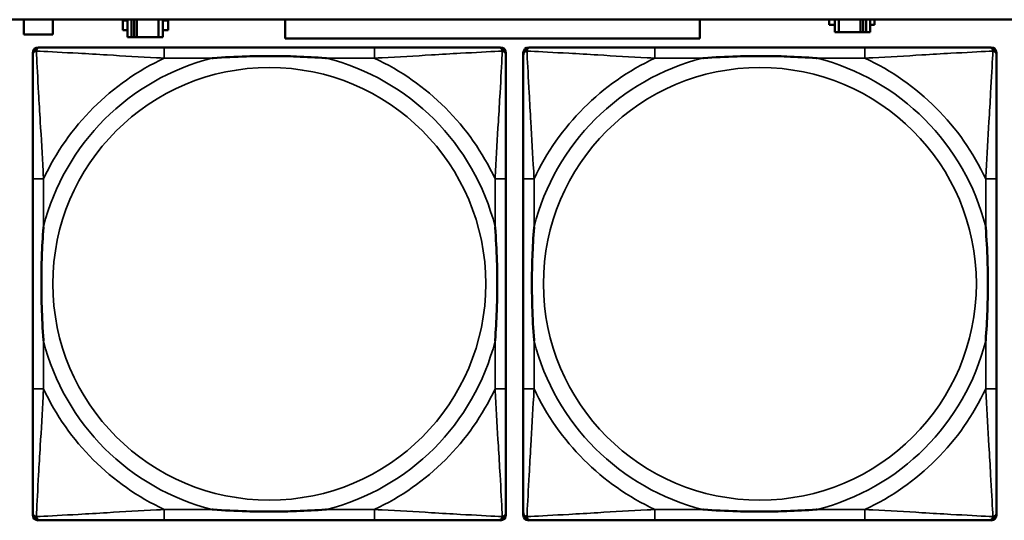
# Model space of a CAD drawing. Header units: inches. Extents: x 0.2 to 58.8, y 1.7 to 68.8.
# Tile 49 of 256: x 23 to 24.4, y 46.6 to 47.3. Entities that reach past the tile are written whole.
import ezdxf

# ---------------------------------------------------------------- set-up
doc = ezdxf.new("R2010")
doc.units = ezdxf.units.IN
doc.header["$MEASUREMENT"] = 0
doc.layers.add('Visible (ANSI)', color=7, linetype='Continuous', lineweight=50)
doc.layers.add('Visible Narrow (ANSI)', color=7, linetype='Continuous', lineweight=35)

msp = doc.modelspace()

# ---------------------------------------------------------------- linework, layer by layer
at = {"layer": 'Visible (ANSI)'}
for p, q in [((22.2594, 47.3163), (39.3535, 47.3163)), ((22.9963, 47.2948), (22.9963, 47.3163)), ((23.0383, 47.3163), (23.0383, 47.2948)), ((23.1396, 47.3013), (23.1396, 47.3153)), ((23.1396, 47.3153), (23.1461, 47.3153)), ((23.1461, 47.3163), (23.1461, 47.2908)), ((23.1519, 47.2908), (23.1519, 47.3163)), ((23.1559, 47.2908), (23.1559, 47.3163)), ((23.1599, 47.3163), (23.1599, 47.2908)), ((23.1912, 47.3163), (23.1912, 47.2908)), ((23.1971, 47.2908), (23.1971, 47.3163)), ((23.1971, 47.3153), (23.2052, 47.3153)), ((23.2052, 47.3153), (23.2052, 47.3013)), ((23.3743, 47.2888), (23.3743, 47.3163)), ((23.9743, 47.3163), (23.9743, 47.2888)), ((24.1617, 47.3088), (24.1617, 47.3163)), ((24.1698, 47.3163), (24.1698, 47.2983)), ((24.1757, 47.2983), (24.1757, 47.3163)), ((24.207, 47.2983), (24.207, 47.3163)), ((24.211, 47.3163), (24.211, 47.2983)), ((24.215, 47.3163), (24.215, 47.2983)), ((24.2208, 47.2983), (24.2208, 47.3163)), ((24.2273, 47.3163), (24.2273, 47.3088)), ((23.1461, 47.3013), (23.1396, 47.3013)), ((23.2052, 47.3013), (23.1971, 47.3013)), ((24.1698, 47.3088), (24.1617, 47.3088)), ((24.1698, 47.2983), (24.1757, 47.2983)), ((24.207, 47.2983), (24.1757, 47.2983)), ((24.211, 47.2983), (24.207, 47.2983)), ((24.215, 47.2983), (24.211, 47.2983)), ((24.215, 47.2983), (24.2208, 47.2983)), ((24.2273, 47.3088), (24.2208, 47.3088)), ((23.0383, 47.2948), (22.9963, 47.2948)), ((23.1461, 47.2908), (23.1519, 47.2908)), ((23.1559, 47.2908), (23.1519, 47.2908)), ((23.1599, 47.2908), (23.1559, 47.2908)), ((23.1912, 47.2908), (23.1599, 47.2908)), ((23.1912, 47.2908), (23.1971, 47.2908)), ((23.9743, 47.2888), (23.3743, 47.2888)), ((23.0089, 46.599), (23.0089, 47.2683)), ((23.0168, 47.2762), (23.0207, 47.2762)), ((23.5034, 47.2762), (23.1994, 47.2762)), ((23.6821, 47.2762), (23.686, 47.2762)), ((23.6939, 47.2683), (23.6939, 47.2644)), ((23.7189, 46.599), (23.7189, 47.2683)), ((23.7268, 47.2762), (23.7307, 47.2762)), ((24.2134, 47.2762), (23.9094, 47.2762)), ((24.3921, 47.2762), (24.396, 47.2762)), ((24.4039, 47.2683), (24.4039, 47.2644)), ((23.0089, 47.0857), (23.0089, 46.7817)), ((23.6939, 46.7817), (23.6939, 47.0857)), ((23.7189, 47.0857), (23.7189, 46.7817)), ((24.4039, 46.7817), (24.4039, 47.0857)), ((23.6939, 46.603), (23.6939, 46.599)), ((24.4039, 46.603), (24.4039, 46.599)), ((23.686, 46.5912), (23.0168, 46.5912)), ((23.1994, 46.5912), (23.5034, 46.5912)), ((24.396, 46.5912), (23.7268, 46.5912)), ((23.9094, 46.5912), (24.2134, 46.5912))]:
    msp.add_line(p, q, dxfattribs=at)
for centre, radius, start, end in [((23.0207, 47.2644), 0.0118, 90, 180), ((23.0168, 47.2683), 0.00787, 90, 180), ((23.6821, 47.2644), 0.0118, 0, 90), ((23.686, 47.2683), 0.00787, 0, 90), ((23.7307, 47.2644), 0.0118, 90, 180), ((23.7268, 47.2683), 0.00787, 90, 180), ((24.3921, 47.2644), 0.0118, 0, 90), ((24.396, 47.2683), 0.00787, 0, 90), ((23.0207, 46.603), 0.0118, 180, 270), ((23.0168, 46.599), 0.00787, 180, 270), ((23.6821, 46.603), 0.0118, 270, 360), ((23.686, 46.599), 0.00787, 270, 0), ((23.7307, 46.603), 0.0118, 180, 270), ((23.7268, 46.599), 0.00787, 180, 270), ((24.3921, 46.603), 0.0118, 270, 360), ((24.396, 46.599), 0.00787, 270, 0)]:
    msp.add_arc(centre, radius, start, end, dxfattribs=at)
for points, knots in [([(23.1994, 47.2762), (23.1959, 47.2762), (23.1923, 47.2762), (23.1887, 47.2762), (23.1555, 47.2762), (23.1218, 47.2762), (23.0909, 47.2762), (23.064, 47.2762), (23.0384, 47.2762), (23.025, 47.2762), (23.0234, 47.2762), (23.0219, 47.2762), (23.0207, 47.2762)], [0, 0, 0, 0, 0.0272471, 0.0272471, 0.0272471, 0.2790553, 0.2790553, 0.2790553, 0.4988354, 0.4988354, 0.4988354, 0.5252205, 0.5252205, 0.5252205, 0.5252205]), ([(23.6821, 47.2762), (23.6672, 47.2762), (23.6256, 47.2762), (23.585, 47.2762), (23.5584, 47.2762), (23.5306, 47.2762), (23.5034, 47.2762)], [-0.5252205, -0.5252205, -0.5252205, -0.5252205, -0.20743, -0.20743, -0.20743, 0, 0, 0, 0]), ([(23.9094, 47.2762), (23.9059, 47.2762), (23.9023, 47.2762), (23.8987, 47.2762), (23.8655, 47.2762), (23.8318, 47.2762), (23.8009, 47.2762), (23.774, 47.2762), (23.7484, 47.2762), (23.735, 47.2762), (23.7334, 47.2762), (23.7319, 47.2762), (23.7307, 47.2762)], [0, 0, 0, 0, 0.0272471, 0.0272471, 0.0272471, 0.2790553, 0.2790553, 0.2790553, 0.4988354, 0.4988354, 0.4988354, 0.5252205, 0.5252205, 0.5252205, 0.5252205]), ([(24.3921, 47.2762), (24.3772, 47.2762), (24.3356, 47.2762), (24.295, 47.2762), (24.2684, 47.2762), (24.2406, 47.2762), (24.2134, 47.2762)], [-0.5252205, -0.5252205, -0.5252205, -0.5252205, -0.20743, -0.20743, -0.20743, 0, 0, 0, 0]), ([(23.0089, 47.2644), (23.0089, 47.2495), (23.0089, 47.2079), (23.0089, 47.1673), (23.0089, 47.1407), (23.0089, 47.1129), (23.0089, 47.0857)], [-0.5252205, -0.5252205, -0.5252205, -0.5252205, -0.20743, -0.20743, -0.20743, 0, 0, 0, 0]), ([(23.2687, 47.2605), (23.2691, 47.2605), (23.2695, 47.2605), (23.286, 47.2618), (23.3021, 47.2626), (23.3251, 47.2633), (23.3317, 47.2635), (23.3409, 47.2636), (23.3434, 47.2636), (23.3475, 47.2636), (23.3491, 47.2636), (23.3522, 47.2636), (23.3537, 47.2636), (23.3573, 47.2636), (23.3594, 47.2636), (23.3655, 47.2636), (23.3697, 47.2635), (23.3794, 47.2633), (23.385, 47.2631), (23.4048, 47.2624), (23.4188, 47.2616), (23.4333, 47.2605), (23.4337, 47.2605), (23.4342, 47.2605)], [-0.416114, -0.416114, -0.416114, -0.416114, -0.4127691, -0.4127691, -0.2896446, -0.2896446, -0.2388934, -0.2388934, -0.2201881, -0.2201881, -0.2080204, -0.2080204, -0.196499, -0.196499, -0.1809939, -0.1809939, -0.149741, -0.149741, -0.1073162, -0.1073162, 0, 0, 0.0033356, 0.0033356, 0.0033356, 0.0033356]), ([(23.6939, 47.0857), (23.6939, 47.0892), (23.6939, 47.0928), (23.6939, 47.0964), (23.6939, 47.1296), (23.6939, 47.1633), (23.6939, 47.1942), (23.6939, 47.2211), (23.6939, 47.2467), (23.6939, 47.2601), (23.6939, 47.2617), (23.6939, 47.2632), (23.6939, 47.2644)], [0, 0, 0, 0, 0.0272471, 0.0272471, 0.0272471, 0.2790553, 0.2790553, 0.2790553, 0.4988354, 0.4988354, 0.4988354, 0.5252205, 0.5252205, 0.5252205, 0.5252205]), ([(23.7189, 47.2644), (23.7189, 47.2495), (23.7189, 47.2079), (23.7189, 47.1673), (23.7189, 47.1407), (23.7189, 47.1129), (23.7189, 47.0857)], [-0.5252205, -0.5252205, -0.5252205, -0.5252205, -0.20743, -0.20743, -0.20743, 0, 0, 0, 0]), ([(23.9787, 47.2605), (23.9791, 47.2605), (23.9795, 47.2605), (23.996, 47.2618), (24.0121, 47.2626), (24.0351, 47.2633), (24.0417, 47.2635), (24.0509, 47.2636), (24.0534, 47.2636), (24.0575, 47.2636), (24.0591, 47.2636), (24.0622, 47.2636), (24.0637, 47.2636), (24.0673, 47.2636), (24.0694, 47.2636), (24.0755, 47.2636), (24.0797, 47.2635), (24.0894, 47.2633), (24.095, 47.2631), (24.1148, 47.2624), (24.1288, 47.2616), (24.1433, 47.2605), (24.1437, 47.2605), (24.1442, 47.2605)], [-0.416114, -0.416114, -0.416114, -0.416114, -0.4127691, -0.4127691, -0.2896446, -0.2896446, -0.2388934, -0.2388934, -0.2201881, -0.2201881, -0.2080204, -0.2080204, -0.196499, -0.196499, -0.1809939, -0.1809939, -0.149741, -0.149741, -0.1073162, -0.1073162, 0, 0, 0.0033356, 0.0033356, 0.0033356, 0.0033356]), ([(24.4039, 47.0857), (24.4039, 47.0892), (24.4039, 47.0928), (24.4039, 47.0964), (24.4039, 47.1296), (24.4039, 47.1633), (24.4039, 47.1942), (24.4039, 47.2211), (24.4039, 47.2467), (24.4039, 47.2601), (24.4039, 47.2617), (24.4039, 47.2632), (24.4039, 47.2644)], [0, 0, 0, 0, 0.0272471, 0.0272471, 0.0272471, 0.2790553, 0.2790553, 0.2790553, 0.4988354, 0.4988354, 0.4988354, 0.5252205, 0.5252205, 0.5252205, 0.5252205]), ([(23.0246, 46.851), (23.0246, 46.8514), (23.0246, 46.8518), (23.0233, 46.8683), (23.0225, 46.8844), (23.0218, 46.9073), (23.0216, 46.914), (23.0215, 46.9232), (23.0215, 46.9257), (23.0215, 46.9298), (23.0215, 46.9314), (23.0215, 46.9345), (23.0215, 46.936), (23.0215, 46.9396), (23.0215, 46.9416), (23.0215, 46.9478), (23.0216, 46.952), (23.0218, 46.9617), (23.022, 46.9673), (23.0227, 46.9871), (23.0235, 47.0011), (23.0246, 47.0156), (23.0246, 47.016), (23.0246, 47.0164)], [-0.416114, -0.416114, -0.416114, -0.416114, -0.4127691, -0.4127691, -0.2896446, -0.2896446, -0.2388934, -0.2388934, -0.2201881, -0.2201881, -0.2080204, -0.2080204, -0.196499, -0.196499, -0.1809939, -0.1809939, -0.149741, -0.149741, -0.1073162, -0.1073162, 0, 0, 0.0033356, 0.0033356, 0.0033356, 0.0033356]), ([(23.6782, 47.0164), (23.6782, 47.016), (23.6782, 47.0156), (23.6795, 46.9991), (23.6803, 46.983), (23.681, 46.9601), (23.6812, 46.9534), (23.6813, 46.9442), (23.6813, 46.9417), (23.6813, 46.9376), (23.6813, 46.936), (23.6813, 46.9329), (23.6813, 46.9314), (23.6813, 46.9278), (23.6813, 46.9257), (23.6813, 46.9196), (23.6812, 46.9154), (23.681, 46.9057), (23.6808, 46.9001), (23.6801, 46.8803), (23.6793, 46.8663), (23.6782, 46.8518), (23.6782, 46.8514), (23.6782, 46.851)], [-0.416114, -0.416114, -0.416114, -0.416114, -0.4127691, -0.4127691, -0.2896446, -0.2896446, -0.2388934, -0.2388934, -0.2201881, -0.2201881, -0.2080204, -0.2080204, -0.196499, -0.196499, -0.1809939, -0.1809939, -0.149741, -0.149741, -0.1073162, -0.1073162, 0, 0, 0.0033356, 0.0033356, 0.0033356, 0.0033356]), ([(23.7346, 46.851), (23.7346, 46.8514), (23.7346, 46.8518), (23.7333, 46.8683), (23.7325, 46.8844), (23.7318, 46.9073), (23.7316, 46.914), (23.7315, 46.9232), (23.7315, 46.9257), (23.7315, 46.9298), (23.7315, 46.9314), (23.7315, 46.9345), (23.7315, 46.936), (23.7315, 46.9396), (23.7315, 46.9416), (23.7315, 46.9478), (23.7316, 46.952), (23.7318, 46.9617), (23.732, 46.9673), (23.7327, 46.9871), (23.7335, 47.0011), (23.7346, 47.0156), (23.7346, 47.016), (23.7346, 47.0164)], [-0.416114, -0.416114, -0.416114, -0.416114, -0.4127691, -0.4127691, -0.2896446, -0.2896446, -0.2388934, -0.2388934, -0.2201881, -0.2201881, -0.2080204, -0.2080204, -0.196499, -0.196499, -0.1809939, -0.1809939, -0.149741, -0.149741, -0.1073162, -0.1073162, 0, 0, 0.0033356, 0.0033356, 0.0033356, 0.0033356]), ([(24.3882, 47.0164), (24.3882, 47.016), (24.3882, 47.0156), (24.3895, 46.9991), (24.3903, 46.983), (24.391, 46.9601), (24.3912, 46.9534), (24.3913, 46.9442), (24.3913, 46.9417), (24.3913, 46.9376), (24.3913, 46.936), (24.3913, 46.9329), (24.3913, 46.9314), (24.3913, 46.9278), (24.3913, 46.9257), (24.3913, 46.9196), (24.3912, 46.9154), (24.391, 46.9057), (24.3908, 46.9001), (24.3901, 46.8803), (24.3893, 46.8663), (24.3882, 46.8518), (24.3882, 46.8514), (24.3882, 46.851)], [-0.416114, -0.416114, -0.416114, -0.416114, -0.4127691, -0.4127691, -0.2896446, -0.2896446, -0.2388934, -0.2388934, -0.2201881, -0.2201881, -0.2080204, -0.2080204, -0.196499, -0.196499, -0.1809939, -0.1809939, -0.149741, -0.149741, -0.1073162, -0.1073162, 0, 0, 0.0033356, 0.0033356, 0.0033356, 0.0033356]), ([(23.0089, 46.7817), (23.0089, 46.7545), (23.0089, 46.7267), (23.0089, 46.7001), (23.0089, 46.6595), (23.0089, 46.6179), (23.0089, 46.603)], [3.9382945, 3.9382945, 3.9382945, 3.9382945, 4.1457245, 4.1457245, 4.1457245, 4.463515, 4.463515, 4.463515, 4.463515]), ([(23.6939, 46.603), (23.6939, 46.6179), (23.6939, 46.6595), (23.6939, 46.7001), (23.6939, 46.7267), (23.6939, 46.7545), (23.6939, 46.7817)], [-0.5252205, -0.5252205, -0.5252205, -0.5252205, -0.20743, -0.20743, -0.20743, 0, 0, 0, 0]), ([(23.7189, 46.7817), (23.7189, 46.7545), (23.7189, 46.7267), (23.7189, 46.7001), (23.7189, 46.6595), (23.7189, 46.6179), (23.7189, 46.603)], [3.9382945, 3.9382945, 3.9382945, 3.9382945, 4.1457245, 4.1457245, 4.1457245, 4.463515, 4.463515, 4.463515, 4.463515]), ([(24.4039, 46.603), (24.4039, 46.6179), (24.4039, 46.6595), (24.4039, 46.7001), (24.4039, 46.7267), (24.4039, 46.7545), (24.4039, 46.7817)], [-0.5252205, -0.5252205, -0.5252205, -0.5252205, -0.20743, -0.20743, -0.20743, 0, 0, 0, 0]), ([(23.4342, 46.6069), (23.4337, 46.6069), (23.4333, 46.6069), (23.4188, 46.6058), (23.4048, 46.605), (23.385, 46.6043), (23.3794, 46.6041), (23.3697, 46.6039), (23.3655, 46.6038), (23.3594, 46.6038), (23.3573, 46.6038), (23.3537, 46.6038), (23.3522, 46.6038), (23.3491, 46.6038), (23.3475, 46.6038), (23.3434, 46.6038), (23.3409, 46.6038), (23.3317, 46.6039), (23.3251, 46.6041), (23.3021, 46.6048), (23.286, 46.6056), (23.2695, 46.6069), (23.2691, 46.6069), (23.2687, 46.6069)], [-0.4149464, -0.4149464, -0.4149464, -0.4149464, -0.41162, -0.41162, -0.3046026, -0.3046026, -0.2622958, -0.2622958, -0.23113, -0.23113, -0.215668, -0.215668, -0.2041787, -0.2041787, -0.1920448, -0.1920448, -0.1733916, -0.1733916, -0.1227817, -0.1227817, 0, 0, 0.0033356, 0.0033356, 0.0033356, 0.0033356]), ([(24.1442, 46.6069), (24.1437, 46.6069), (24.1433, 46.6069), (24.1288, 46.6058), (24.1148, 46.605), (24.095, 46.6043), (24.0894, 46.6041), (24.0797, 46.6039), (24.0755, 46.6038), (24.0694, 46.6038), (24.0673, 46.6038), (24.0637, 46.6038), (24.0622, 46.6038), (24.0591, 46.6038), (24.0575, 46.6038), (24.0534, 46.6038), (24.0509, 46.6038), (24.0417, 46.6039), (24.0351, 46.6041), (24.0121, 46.6048), (23.996, 46.6056), (23.9795, 46.6069), (23.9791, 46.6069), (23.9787, 46.6069)], [-0.4149464, -0.4149464, -0.4149464, -0.4149464, -0.41162, -0.41162, -0.3046026, -0.3046026, -0.2622958, -0.2622958, -0.23113, -0.23113, -0.215668, -0.215668, -0.2041787, -0.2041787, -0.1920448, -0.1920448, -0.1733916, -0.1733916, -0.1227817, -0.1227817, 0, 0, 0.0033356, 0.0033356, 0.0033356, 0.0033356]), ([(23.0207, 46.5912), (23.0356, 46.5912), (23.0772, 46.5912), (23.1178, 46.5912), (23.1444, 46.5912), (23.1722, 46.5912), (23.1994, 46.5912)], [-0.5252205, -0.5252205, -0.5252205, -0.5252205, -0.20743, -0.20743, -0.20743, 0, 0, 0, 0]), ([(23.5034, 46.5912), (23.5306, 46.5912), (23.5584, 46.5912), (23.585, 46.5912), (23.6256, 46.5912), (23.6672, 46.5912), (23.6821, 46.5912)], [3.9382945, 3.9382945, 3.9382945, 3.9382945, 4.1457245, 4.1457245, 4.1457245, 4.463515, 4.463515, 4.463515, 4.463515]), ([(23.7307, 46.5912), (23.7456, 46.5912), (23.7872, 46.5912), (23.8278, 46.5912), (23.8544, 46.5912), (23.8822, 46.5912), (23.9094, 46.5912)], [-0.5252205, -0.5252205, -0.5252205, -0.5252205, -0.20743, -0.20743, -0.20743, 0, 0, 0, 0]), ([(24.2134, 46.5912), (24.2406, 46.5912), (24.2684, 46.5912), (24.295, 46.5912), (24.3356, 46.5912), (24.3772, 46.5912), (24.3921, 46.5912)], [3.9382945, 3.9382945, 3.9382945, 3.9382945, 4.1457245, 4.1457245, 4.1457245, 4.463515, 4.463515, 4.463515, 4.463515])]:
    msp.add_open_spline(points, degree=3, knots=knots, dxfattribs=at)
at = {"layer": 'Visible Narrow (ANSI)'}
for p, q in [((23.1994, 47.2762), (23.1994, 47.2605)), ((23.5034, 47.2762), (23.5034, 47.2605)), ((23.9094, 47.2762), (23.9094, 47.2605)), ((24.2134, 47.2762), (24.2134, 47.2605)), ((23.1994, 47.2605), (23.2687, 47.2605)), ((23.4342, 47.2605), (23.5034, 47.2605)), ((23.9094, 47.2605), (23.9787, 47.2605)), ((24.1442, 47.2605), (24.2134, 47.2605)), ((23.0246, 47.0857), (23.0089, 47.0857)), ((23.0246, 47.0164), (23.0246, 47.0857)), ((23.6939, 47.0857), (23.6782, 47.0857)), ((23.6782, 47.0857), (23.6782, 47.0164)), ((23.7346, 47.0857), (23.7189, 47.0857)), ((23.7346, 47.0164), (23.7346, 47.0857)), ((24.4039, 47.0857), (24.3882, 47.0857)), ((24.3882, 47.0857), (24.3882, 47.0164)), ((23.0246, 46.7817), (23.0246, 46.851)), ((23.6782, 46.851), (23.6782, 46.7817)), ((23.7346, 46.7817), (23.7346, 46.851)), ((24.3882, 46.851), (24.3882, 46.7817)), ((23.0246, 46.7817), (23.0089, 46.7817)), ((23.6939, 46.7817), (23.6782, 46.7817)), ((23.7346, 46.7817), (23.7189, 46.7817)), ((24.4039, 46.7817), (24.3882, 46.7817)), ((23.1994, 46.6069), (23.1994, 46.5912)), ((23.2687, 46.6069), (23.1994, 46.6069)), ((23.5034, 46.6069), (23.4342, 46.6069)), ((23.5034, 46.6069), (23.5034, 46.5912)), ((23.9094, 46.6069), (23.9094, 46.5912)), ((23.9787, 46.6069), (23.9094, 46.6069)), ((24.2134, 46.6069), (24.1442, 46.6069)), ((24.2134, 46.6069), (24.2134, 46.5912))]:
    msp.add_line(p, q, dxfattribs=at)
for centre in [(23.3514, 46.9337), (24.0614, 46.9337)]:
    msp.add_circle(centre, 0.3133, dxfattribs=at)
for centre, radius, start, end in [((23.3514, 46.9337), 0.3371, 104.2103, 165.7897), ((23.3514, 46.9337), 0.3604, 114.9407, 155.0593), ((23.3514, 46.9337), 0.3371, 14.2103, 75.7897), ((23.3514, 46.9337), 0.3604, 24.9407, 65.0593), ((24.0614, 46.9337), 0.3371, 104.2103, 165.7897), ((24.0614, 46.9337), 0.3604, 114.9407, 155.0593), ((24.0614, 46.9337), 0.3371, 14.2103, 75.7897), ((24.0614, 46.9337), 0.3604, 24.9407, 65.0593), ((23.3514, 46.9337), 0.3371, 194.2103, 255.7897), ((23.3514, 46.9337), 0.3371, 284.2103, 345.7897), ((24.0614, 46.9337), 0.3371, 194.2103, 255.7897), ((24.0614, 46.9337), 0.3371, 284.2103, 345.7897), ((23.3514, 46.9337), 0.3604, 204.9407, 245.0593), ((23.3514, 46.9337), 0.3604, 294.9407, 335.0593), ((24.0614, 46.9337), 0.3604, 204.9407, 245.0593), ((24.0614, 46.9337), 0.3604, 294.9407, 335.0593)]:
    msp.add_arc(centre, radius, start, end, dxfattribs=at)
for points, knots in [([(23.0089, 47.2644), (23.0089, 47.265), (23.009, 47.2656), (23.0092, 47.2666), (23.0094, 47.267), (23.0097, 47.2677), (23.0098, 47.2679), (23.0101, 47.2683), (23.0102, 47.2684), (23.0105, 47.2688), (23.0108, 47.2691), (23.0115, 47.2697), (23.012, 47.27), (23.013, 47.2705), (23.0136, 47.2708), (23.0142, 47.2709)], [-0.02627331, -0.02627331, -0.02627331, -0.02627331, -0.02158775, -0.02158775, -0.01736415, -0.01736415, -0.0147244, -0.0147244, -0.01307456, -0.01307456, -0.00977487, -0.00977487, -0.00449537, -0.00449537, 0.00012419, 0.00012419, 0.00012419, 0.00012419]), ([(23.0142, 47.2709), (23.0143, 47.2715), (23.0146, 47.2721), (23.0151, 47.2731), (23.0154, 47.2736), (23.016, 47.2743), (23.0163, 47.2746), (23.0167, 47.2749), (23.0168, 47.275), (23.0172, 47.2753), (23.0175, 47.2754), (23.0181, 47.2757), (23.0185, 47.2759), (23.0195, 47.2761), (23.0201, 47.2762), (23.0207, 47.2762)], [-0.00012419, -0.00012419, -0.00012419, -0.00012419, 0.00449537, 0.00449537, 0.00977487, 0.00977487, 0.01307456, 0.01307456, 0.0147244, 0.0147244, 0.01736415, 0.01736415, 0.02158775, 0.02158775, 0.02627331, 0.02627331, 0.02627331, 0.02627331]), ([(23.0246, 47.0857), (23.0244, 47.0894), (23.0242, 47.0932), (23.0227, 47.1205), (23.0213, 47.1447), (23.0191, 47.1826), (23.0182, 47.1966), (23.0163, 47.2318), (23.0152, 47.252), (23.0144, 47.2674), (23.0143, 47.2692), (23.0142, 47.2709)], [0, 0, 0, 0, 0.0278591, 0.0278591, 0.201273, 0.201273, 0.3066357, 0.3066357, 0.475216, 0.475216, 0.5007189, 0.5007189, 0.5007189, 0.5007189]), ([(23.0142, 47.2709), (23.0159, 47.2708), (23.0177, 47.2707), (23.0331, 47.2699), (23.0533, 47.2688), (23.0885, 47.2669), (23.1025, 47.266), (23.1404, 47.2638), (23.1646, 47.2624), (23.1919, 47.2609), (23.1957, 47.2607), (23.1994, 47.2605)], [-0.5007189, -0.5007189, -0.5007189, -0.5007189, -0.475216, -0.475216, -0.3066357, -0.3066357, -0.201273, -0.201273, -0.0278591, -0.0278591, 0, 0, 0, 0]), ([(23.5034, 47.2605), (23.5071, 47.2607), (23.5109, 47.2609), (23.5382, 47.2624), (23.5624, 47.2638), (23.6003, 47.266), (23.6143, 47.2669), (23.6496, 47.2688), (23.6697, 47.2699), (23.6851, 47.2707), (23.6869, 47.2708), (23.6886, 47.2709)], [0, 0, 0, 0, 0.0278591, 0.0278591, 0.201273, 0.201273, 0.3066357, 0.3066357, 0.475216, 0.475216, 0.5007189, 0.5007189, 0.5007189, 0.5007189]), ([(23.6886, 47.2709), (23.6885, 47.2692), (23.6885, 47.2674), (23.6876, 47.252), (23.6866, 47.2318), (23.6846, 47.1966), (23.6837, 47.1826), (23.6815, 47.1447), (23.6801, 47.1205), (23.6786, 47.0932), (23.6784, 47.0894), (23.6782, 47.0857)], [-0.5007189, -0.5007189, -0.5007189, -0.5007189, -0.475216, -0.475216, -0.3066357, -0.3066357, -0.201273, -0.201273, -0.0278591, -0.0278591, 0, 0, 0, 0]), ([(23.6821, 47.2762), (23.6827, 47.2762), (23.6833, 47.2761), (23.6843, 47.2759), (23.6847, 47.2757), (23.6854, 47.2754), (23.6856, 47.2753), (23.686, 47.275), (23.6861, 47.2749), (23.6865, 47.2746), (23.6868, 47.2743), (23.6874, 47.2736), (23.6877, 47.2731), (23.6882, 47.2721), (23.6885, 47.2715), (23.6886, 47.2709)], [-0.02627331, -0.02627331, -0.02627331, -0.02627331, -0.02158775, -0.02158775, -0.01736415, -0.01736415, -0.0147244, -0.0147244, -0.01307456, -0.01307456, -0.00977487, -0.00977487, -0.00449537, -0.00449537, 0.00012419, 0.00012419, 0.00012419, 0.00012419]), ([(23.6886, 47.2709), (23.6892, 47.2708), (23.6898, 47.2705), (23.6908, 47.27), (23.6913, 47.2697), (23.692, 47.2691), (23.6923, 47.2688), (23.6926, 47.2684), (23.6927, 47.2683), (23.693, 47.2679), (23.6931, 47.2677), (23.6934, 47.267), (23.6936, 47.2666), (23.6938, 47.2656), (23.6939, 47.265), (23.6939, 47.2644)], [-0.00012419, -0.00012419, -0.00012419, -0.00012419, 0.00449537, 0.00449537, 0.00977487, 0.00977487, 0.01307456, 0.01307456, 0.0147244, 0.0147244, 0.01736415, 0.01736415, 0.02158775, 0.02158775, 0.02627331, 0.02627331, 0.02627331, 0.02627331]), ([(23.7189, 47.2644), (23.7189, 47.265), (23.719, 47.2656), (23.7192, 47.2666), (23.7194, 47.267), (23.7197, 47.2677), (23.7198, 47.2679), (23.7201, 47.2683), (23.7202, 47.2684), (23.7205, 47.2688), (23.7208, 47.2691), (23.7215, 47.2697), (23.722, 47.27), (23.723, 47.2705), (23.7236, 47.2708), (23.7242, 47.2709)], [-0.02627331, -0.02627331, -0.02627331, -0.02627331, -0.02158775, -0.02158775, -0.01736415, -0.01736415, -0.0147244, -0.0147244, -0.01307456, -0.01307456, -0.00977487, -0.00977487, -0.00449537, -0.00449537, 0.00012419, 0.00012419, 0.00012419, 0.00012419]), ([(23.7242, 47.2709), (23.7243, 47.2715), (23.7246, 47.2721), (23.7251, 47.2731), (23.7254, 47.2736), (23.726, 47.2743), (23.7263, 47.2746), (23.7267, 47.2749), (23.7268, 47.275), (23.7272, 47.2753), (23.7275, 47.2754), (23.7281, 47.2757), (23.7285, 47.2759), (23.7295, 47.2761), (23.7301, 47.2762), (23.7307, 47.2762)], [-0.00012419, -0.00012419, -0.00012419, -0.00012419, 0.00449537, 0.00449537, 0.00977487, 0.00977487, 0.01307456, 0.01307456, 0.0147244, 0.0147244, 0.01736415, 0.01736415, 0.02158775, 0.02158775, 0.02627331, 0.02627331, 0.02627331, 0.02627331]), ([(23.7346, 47.0857), (23.7344, 47.0894), (23.7342, 47.0932), (23.7327, 47.1205), (23.7313, 47.1447), (23.7291, 47.1826), (23.7282, 47.1966), (23.7263, 47.2318), (23.7252, 47.252), (23.7244, 47.2674), (23.7243, 47.2692), (23.7242, 47.2709)], [0, 0, 0, 0, 0.0278591, 0.0278591, 0.201273, 0.201273, 0.3066357, 0.3066357, 0.475216, 0.475216, 0.5007189, 0.5007189, 0.5007189, 0.5007189]), ([(23.7242, 47.2709), (23.7259, 47.2708), (23.7277, 47.2707), (23.7431, 47.2699), (23.7633, 47.2688), (23.7985, 47.2669), (23.8125, 47.266), (23.8504, 47.2638), (23.8746, 47.2624), (23.9019, 47.2609), (23.9057, 47.2607), (23.9094, 47.2605)], [-0.5007189, -0.5007189, -0.5007189, -0.5007189, -0.475216, -0.475216, -0.3066357, -0.3066357, -0.201273, -0.201273, -0.0278591, -0.0278591, 0, 0, 0, 0]), ([(24.2134, 47.2605), (24.2171, 47.2607), (24.2209, 47.2609), (24.2482, 47.2624), (24.2724, 47.2638), (24.3103, 47.266), (24.3243, 47.2669), (24.3596, 47.2688), (24.3797, 47.2699), (24.3951, 47.2707), (24.3969, 47.2708), (24.3986, 47.2709)], [0, 0, 0, 0, 0.0278591, 0.0278591, 0.201273, 0.201273, 0.3066357, 0.3066357, 0.475216, 0.475216, 0.5007189, 0.5007189, 0.5007189, 0.5007189]), ([(24.3986, 47.2709), (24.3985, 47.2692), (24.3985, 47.2674), (24.3976, 47.252), (24.3966, 47.2318), (24.3946, 47.1966), (24.3937, 47.1826), (24.3915, 47.1447), (24.3901, 47.1205), (24.3886, 47.0932), (24.3884, 47.0894), (24.3882, 47.0857)], [-0.5007189, -0.5007189, -0.5007189, -0.5007189, -0.475216, -0.475216, -0.3066357, -0.3066357, -0.201273, -0.201273, -0.0278591, -0.0278591, 0, 0, 0, 0]), ([(24.3921, 47.2762), (24.3927, 47.2762), (24.3933, 47.2761), (24.3943, 47.2759), (24.3947, 47.2757), (24.3954, 47.2754), (24.3956, 47.2753), (24.396, 47.275), (24.3961, 47.2749), (24.3965, 47.2746), (24.3968, 47.2743), (24.3974, 47.2736), (24.3977, 47.2731), (24.3982, 47.2721), (24.3985, 47.2715), (24.3986, 47.2709)], [-0.02627331, -0.02627331, -0.02627331, -0.02627331, -0.02158775, -0.02158775, -0.01736415, -0.01736415, -0.0147244, -0.0147244, -0.01307456, -0.01307456, -0.00977487, -0.00977487, -0.00449537, -0.00449537, 0.00012419, 0.00012419, 0.00012419, 0.00012419]), ([(24.3986, 47.2709), (24.3992, 47.2708), (24.3998, 47.2705), (24.4008, 47.27), (24.4013, 47.2697), (24.402, 47.2691), (24.4023, 47.2688), (24.4026, 47.2684), (24.4027, 47.2683), (24.403, 47.2679), (24.4031, 47.2677), (24.4034, 47.267), (24.4036, 47.2666), (24.4038, 47.2656), (24.4039, 47.265), (24.4039, 47.2644)], [-0.00012419, -0.00012419, -0.00012419, -0.00012419, 0.00449537, 0.00449537, 0.00977487, 0.00977487, 0.01307456, 0.01307456, 0.0147244, 0.0147244, 0.01736415, 0.01736415, 0.02158775, 0.02158775, 0.02627331, 0.02627331, 0.02627331, 0.02627331]), ([(23.0142, 46.5965), (23.0143, 46.5982), (23.0144, 46.6), (23.0152, 46.6154), (23.0163, 46.6356), (23.0182, 46.6708), (23.0191, 46.6848), (23.0213, 46.7227), (23.0227, 46.7469), (23.0242, 46.7742), (23.0244, 46.778), (23.0246, 46.7817)], [-4.4390134, -4.4390134, -4.4390134, -4.4390134, -4.4135105, -4.4135105, -4.2449302, -4.2449302, -4.1395675, -4.1395675, -3.9661536, -3.9661536, -3.9382945, -3.9382945, -3.9382945, -3.9382945]), ([(23.6782, 46.7817), (23.6784, 46.778), (23.6786, 46.7742), (23.6801, 46.7469), (23.6815, 46.7227), (23.6837, 46.6848), (23.6846, 46.6708), (23.6866, 46.6356), (23.6876, 46.6154), (23.6885, 46.6), (23.6885, 46.5982), (23.6886, 46.5965)], [0, 0, 0, 0, 0.0278591, 0.0278591, 0.201273, 0.201273, 0.3066357, 0.3066357, 0.475216, 0.475216, 0.5007189, 0.5007189, 0.5007189, 0.5007189]), ([(23.7242, 46.5965), (23.7243, 46.5982), (23.7244, 46.6), (23.7252, 46.6154), (23.7263, 46.6356), (23.7282, 46.6708), (23.7291, 46.6848), (23.7313, 46.7227), (23.7327, 46.7469), (23.7342, 46.7742), (23.7344, 46.778), (23.7346, 46.7817)], [-4.4390134, -4.4390134, -4.4390134, -4.4390134, -4.4135105, -4.4135105, -4.2449302, -4.2449302, -4.1395675, -4.1395675, -3.9661536, -3.9661536, -3.9382945, -3.9382945, -3.9382945, -3.9382945]), ([(24.3882, 46.7817), (24.3884, 46.778), (24.3886, 46.7742), (24.3901, 46.7469), (24.3915, 46.7227), (24.3937, 46.6848), (24.3946, 46.6708), (24.3966, 46.6356), (24.3976, 46.6154), (24.3985, 46.6), (24.3985, 46.5982), (24.3986, 46.5965)], [0, 0, 0, 0, 0.0278591, 0.0278591, 0.201273, 0.201273, 0.3066357, 0.3066357, 0.475216, 0.475216, 0.5007189, 0.5007189, 0.5007189, 0.5007189]), ([(23.0142, 46.5965), (23.0136, 46.5966), (23.013, 46.5969), (23.012, 46.5974), (23.0115, 46.5977), (23.0108, 46.5983), (23.0105, 46.5986), (23.0102, 46.599), (23.0101, 46.5991), (23.0098, 46.5995), (23.0097, 46.5997), (23.0094, 46.6004), (23.0092, 46.6008), (23.009, 46.6018), (23.0089, 46.6024), (23.0089, 46.603)], [-0.00012419, -0.00012419, -0.00012419, -0.00012419, 0.00449537, 0.00449537, 0.00977487, 0.00977487, 0.01307456, 0.01307456, 0.0147244, 0.0147244, 0.01736415, 0.01736415, 0.02158775, 0.02158775, 0.02627331, 0.02627331, 0.02627331, 0.02627331]), ([(23.1994, 46.6069), (23.1957, 46.6067), (23.1919, 46.6065), (23.1646, 46.605), (23.1404, 46.6036), (23.1025, 46.6014), (23.0885, 46.6005), (23.0533, 46.5986), (23.0331, 46.5975), (23.0177, 46.5967), (23.0159, 46.5966), (23.0142, 46.5965)], [0, 0, 0, 0, 0.0278591, 0.0278591, 0.201273, 0.201273, 0.3066357, 0.3066357, 0.475216, 0.475216, 0.5007189, 0.5007189, 0.5007189, 0.5007189]), ([(23.6886, 46.5965), (23.6869, 46.5966), (23.6851, 46.5967), (23.6697, 46.5975), (23.6496, 46.5986), (23.6143, 46.6005), (23.6003, 46.6014), (23.5624, 46.6036), (23.5382, 46.605), (23.5109, 46.6065), (23.5071, 46.6067), (23.5034, 46.6069)], [-4.4390134, -4.4390134, -4.4390134, -4.4390134, -4.4135105, -4.4135105, -4.2449302, -4.2449302, -4.1395675, -4.1395675, -3.9661536, -3.9661536, -3.9382945, -3.9382945, -3.9382945, -3.9382945]), ([(23.6939, 46.603), (23.6939, 46.6024), (23.6938, 46.6018), (23.6936, 46.6008), (23.6934, 46.6004), (23.6931, 46.5997), (23.693, 46.5995), (23.6927, 46.5991), (23.6926, 46.599), (23.6923, 46.5986), (23.692, 46.5983), (23.6913, 46.5977), (23.6908, 46.5974), (23.6898, 46.5969), (23.6892, 46.5966), (23.6886, 46.5965)], [-0.02627331, -0.02627331, -0.02627331, -0.02627331, -0.02158775, -0.02158775, -0.01736415, -0.01736415, -0.0147244, -0.0147244, -0.01307456, -0.01307456, -0.00977487, -0.00977487, -0.00449537, -0.00449537, 0.00012419, 0.00012419, 0.00012419, 0.00012419]), ([(23.7242, 46.5965), (23.7236, 46.5966), (23.723, 46.5969), (23.722, 46.5974), (23.7215, 46.5977), (23.7208, 46.5983), (23.7205, 46.5986), (23.7202, 46.599), (23.7201, 46.5991), (23.7198, 46.5995), (23.7197, 46.5997), (23.7194, 46.6004), (23.7192, 46.6008), (23.719, 46.6018), (23.7189, 46.6024), (23.7189, 46.603)], [-0.00012419, -0.00012419, -0.00012419, -0.00012419, 0.00449537, 0.00449537, 0.00977487, 0.00977487, 0.01307456, 0.01307456, 0.0147244, 0.0147244, 0.01736415, 0.01736415, 0.02158775, 0.02158775, 0.02627331, 0.02627331, 0.02627331, 0.02627331]), ([(23.9094, 46.6069), (23.9057, 46.6067), (23.9019, 46.6065), (23.8746, 46.605), (23.8504, 46.6036), (23.8125, 46.6014), (23.7985, 46.6005), (23.7633, 46.5986), (23.7431, 46.5975), (23.7277, 46.5967), (23.7259, 46.5966), (23.7242, 46.5965)], [0, 0, 0, 0, 0.0278591, 0.0278591, 0.201273, 0.201273, 0.3066357, 0.3066357, 0.475216, 0.475216, 0.5007189, 0.5007189, 0.5007189, 0.5007189]), ([(24.3986, 46.5965), (24.3969, 46.5966), (24.3951, 46.5967), (24.3797, 46.5975), (24.3596, 46.5986), (24.3243, 46.6005), (24.3103, 46.6014), (24.2724, 46.6036), (24.2482, 46.605), (24.2209, 46.6065), (24.2171, 46.6067), (24.2134, 46.6069)], [-4.4390134, -4.4390134, -4.4390134, -4.4390134, -4.4135105, -4.4135105, -4.2449302, -4.2449302, -4.1395675, -4.1395675, -3.9661536, -3.9661536, -3.9382945, -3.9382945, -3.9382945, -3.9382945]), ([(24.4039, 46.603), (24.4039, 46.6024), (24.4038, 46.6018), (24.4036, 46.6008), (24.4034, 46.6004), (24.4031, 46.5997), (24.403, 46.5995), (24.4027, 46.5991), (24.4026, 46.599), (24.4023, 46.5986), (24.402, 46.5983), (24.4013, 46.5977), (24.4008, 46.5974), (24.3998, 46.5969), (24.3992, 46.5966), (24.3986, 46.5965)], [-0.02627331, -0.02627331, -0.02627331, -0.02627331, -0.02158775, -0.02158775, -0.01736415, -0.01736415, -0.0147244, -0.0147244, -0.01307456, -0.01307456, -0.00977487, -0.00977487, -0.00449537, -0.00449537, 0.00012419, 0.00012419, 0.00012419, 0.00012419]), ([(23.0207, 46.5912), (23.0201, 46.5912), (23.0195, 46.5913), (23.0185, 46.5915), (23.0181, 46.5917), (23.0175, 46.592), (23.0172, 46.5921), (23.0168, 46.5924), (23.0167, 46.5925), (23.0163, 46.5928), (23.016, 46.5931), (23.0154, 46.5938), (23.0151, 46.5943), (23.0146, 46.5953), (23.0143, 46.5959), (23.0142, 46.5965)], [-0.02627331, -0.02627331, -0.02627331, -0.02627331, -0.02158775, -0.02158775, -0.01736415, -0.01736415, -0.0147244, -0.0147244, -0.01307456, -0.01307456, -0.00977487, -0.00977487, -0.00449537, -0.00449537, 0.00012419, 0.00012419, 0.00012419, 0.00012419]), ([(23.6886, 46.5965), (23.6885, 46.5959), (23.6882, 46.5953), (23.6877, 46.5943), (23.6874, 46.5938), (23.6868, 46.5931), (23.6865, 46.5928), (23.6861, 46.5925), (23.686, 46.5924), (23.6856, 46.5921), (23.6854, 46.592), (23.6847, 46.5917), (23.6843, 46.5915), (23.6833, 46.5913), (23.6827, 46.5912), (23.6821, 46.5912)], [-0.00012419, -0.00012419, -0.00012419, -0.00012419, 0.00449537, 0.00449537, 0.00977487, 0.00977487, 0.01307456, 0.01307456, 0.0147244, 0.0147244, 0.01736415, 0.01736415, 0.02158775, 0.02158775, 0.02627331, 0.02627331, 0.02627331, 0.02627331]), ([(23.7307, 46.5912), (23.7301, 46.5912), (23.7295, 46.5913), (23.7285, 46.5915), (23.7281, 46.5917), (23.7275, 46.592), (23.7272, 46.5921), (23.7268, 46.5924), (23.7267, 46.5925), (23.7263, 46.5928), (23.726, 46.5931), (23.7254, 46.5938), (23.7251, 46.5943), (23.7246, 46.5953), (23.7243, 46.5959), (23.7242, 46.5965)], [-0.02627331, -0.02627331, -0.02627331, -0.02627331, -0.02158775, -0.02158775, -0.01736415, -0.01736415, -0.0147244, -0.0147244, -0.01307456, -0.01307456, -0.00977487, -0.00977487, -0.00449537, -0.00449537, 0.00012419, 0.00012419, 0.00012419, 0.00012419]), ([(24.3986, 46.5965), (24.3985, 46.5959), (24.3982, 46.5953), (24.3977, 46.5943), (24.3974, 46.5938), (24.3968, 46.5931), (24.3965, 46.5928), (24.3961, 46.5925), (24.396, 46.5924), (24.3956, 46.5921), (24.3954, 46.592), (24.3947, 46.5917), (24.3943, 46.5915), (24.3933, 46.5913), (24.3927, 46.5912), (24.3921, 46.5912)], [-0.00012419, -0.00012419, -0.00012419, -0.00012419, 0.00449537, 0.00449537, 0.00977487, 0.00977487, 0.01307456, 0.01307456, 0.0147244, 0.0147244, 0.01736415, 0.01736415, 0.02158775, 0.02158775, 0.02627331, 0.02627331, 0.02627331, 0.02627331])]:
    msp.add_open_spline(points, degree=3, knots=knots, dxfattribs=at)

doc.saveas('drawing.dxf')
